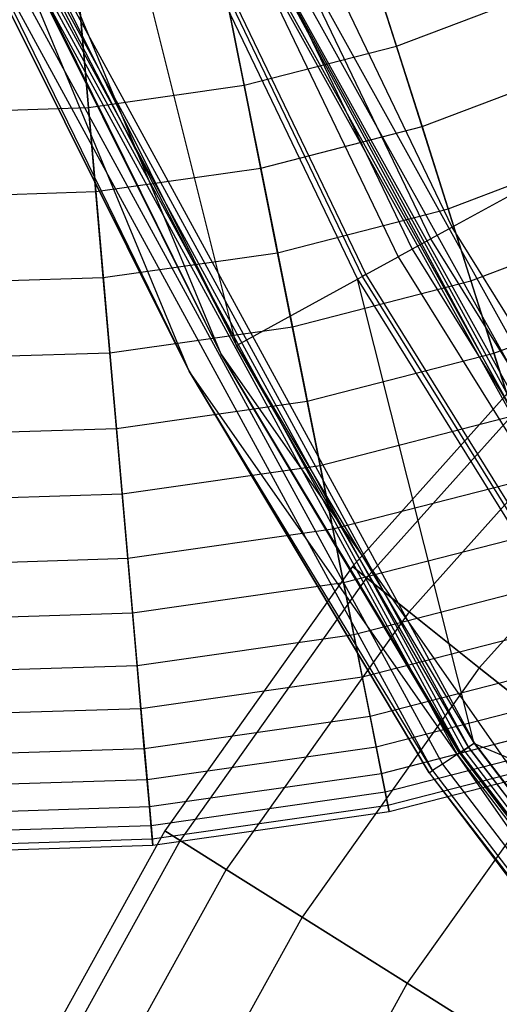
# Model space of a CAD drawing. Extents: x 0.2 to 44.2, y -21.9 to 24.
# Tile 38 of 239: x 6.4 to 7.7, y -10.2 to -7.4. Entities that reach past the tile are written whole.
import ezdxf

# ---------------------------------------------------------------- set-up
doc = ezdxf.new("R2010")
doc.units = 0
doc.header["$LTSCALE"] = 2.54
doc.layers.get('0').update_dxf_attribs({"color": 13, "linetype": 'CONTINUOUS'})

# ---------------------------------------------------------------- blocks, each defined once
blk = doc.blocks.new('KARO-10934_STL')
at = {"color": 0}
for p, q in [((22.1855, 0, 125.7675), (7.5679, -8.0129, 125.8858)), ((22.1855, 0, 125.7675), (7.5679, -8.0129, 125.8858)), ((5.487, -4.8882, 124.285), (6.9282, -8.3636, 124.285)), ((5.487, -4.8882, 126.1525), (6.9282, -8.3636, 124.285)), ((5.487, -4.8882, 124.285), (6.9282, -8.3636, 124.285)), ((5.487, -4.8882, 126.1525), (6.9282, -8.3636, 124.285)), ((6.8405, -8.4117, 124.285), (5.391, -4.9163, 124.285)), ((6.8405, -8.4117, 124.285), (5.391, -4.9163, 124.285)), ((7.5679, -8.0129, 125.8858), (6.7873, -6.3855, 125.8858)), ((7.5679, -8.0129, 125.8858), (6.7873, -6.3855, 125.8858)), ((7.5088, -8.0453, 125.8986), (6.725, -6.4113, 125.8986)), ((7.5088, -8.0453, 125.8986), (6.725, -6.4113, 125.8986)), ((6.63, -6.4507, 125.9865), (7.4186, -8.0948, 125.9865)), ((6.63, -6.4507, 125.9865), (7.4186, -8.0948, 125.9865)), ((6.6704, -6.434, 125.9335), (7.457, -8.0737, 125.9335)), ((6.6704, -6.434, 125.9335), (7.457, -8.0737, 125.9335)), ((6.9712, -8.34, 126.2025), (6.5113, -6.4999, 126.1937)), ((6.5113, -6.4999, 126.1937), (7.306, -8.1565, 126.1937)), ((6.9712, -8.34, 126.2025), (6.5113, -6.4999, 126.1937)), ((6.5113, -6.4999, 126.1937), (7.306, -8.1565, 126.1937)), ((7.3197, -8.149, 126.1818), (6.5258, -6.4939, 126.1818)), ((7.3197, -8.149, 126.1818), (6.5258, -6.4939, 126.1818)), ((6.5353, -6.49, 126.1649), (7.3288, -8.144, 126.1649)), ((6.5353, -6.49, 126.1649), (7.3288, -8.144, 126.1649)), ((7.9283, -8.8866, 124.3996), (6.9037, -6.979, 125.9495)), ((7.9283, -8.8866, 124.3996), (6.9037, -6.979, 125.9495)), ((8.0524, -9.0828, 125.9495), (6.9037, -6.979, 125.9495)), ((8.0524, -9.0828, 125.9495), (6.9037, -6.979, 125.9495)), ((6.3585, -7.1091, 126.2025), (6.9712, -8.34, 126.2025)), ((6.3585, -7.1091, 126.2025), (6.9712, -8.34, 126.2025)), ((6.3592, -7.1088, 126.3025), (7.6298, -9.4414, 126.3025)), ((6.3592, -7.1088, 126.3025), (7.6298, -9.4414, 126.3025)), ((6.3069, -7.1323, 126.291), (7.5817, -9.4726, 126.291)), ((6.3069, -7.1323, 126.291), (7.5817, -9.4726, 126.291)), ((6.3138, -7.1292, 126.1525), (6.9282, -8.3636, 124.285)), ((6.3138, -7.1292, 126.1525), (6.9282, -8.3636, 126.1525)), ((6.3138, -7.1292, 126.1525), (6.9282, -8.3636, 124.285)), ((6.3138, -7.1292, 126.1525), (6.9282, -8.3636, 126.1525)), ((6.3172, -7.1277, 126.1714), (6.9282, -8.3636, 126.1525)), ((6.3172, -7.1277, 126.1714), (7.5912, -9.4664, 126.1714)), ((6.3172, -7.1277, 126.1714), (6.9282, -8.3636, 126.1525)), ((6.3172, -7.1277, 126.1714), (7.5912, -9.4664, 126.1714)), ((6.3269, -7.1234, 126.1875), (7.6001, -9.4607, 126.1875)), ((6.3269, -7.1234, 126.1875), (7.6001, -9.4607, 126.1875)), ((6.3414, -7.1168, 126.1984), (7.6134, -9.452, 126.1984)), ((6.3414, -7.1168, 126.1984), (7.6134, -9.452, 126.1984)), ((6.3414, -7.1168, 126.1984), (6.9712, -8.34, 126.2025)), ((6.3414, -7.1168, 126.1984), (6.9712, -8.34, 126.2025)), ((6.233, -7.1655, 126.2098), (7.5138, -9.5167, 126.2098)), ((6.233, -7.1655, 126.2098), (7.5138, -9.5167, 126.2098)), ((6.233, -7.1655, 126.2098), (6.8405, -8.4117, 126.1525)), ((6.233, -7.1655, 126.2098), (6.8405, -8.4117, 126.1525)), ((6.2626, -7.1522, 126.2584), (7.541, -9.499, 126.2584)), ((6.2626, -7.1522, 126.2584), (7.541, -9.499, 126.2584)), ((6.2226, -7.1702, 126.1525), (6.8405, -8.4117, 126.1525)), ((6.8405, -8.4117, 124.285), (6.2226, -7.1702, 126.1525)), ((6.8405, -8.4117, 124.285), (6.2226, -7.1702, 126.1525)), ((6.2226, -7.1702, 126.1525), (6.8405, -8.4117, 126.1525)), ((8.0131, -8.8337, 124.2995), (7.1922, -7.3546, 124.2995)), ((8.0131, -8.8337, 124.2995), (7.1922, -7.3546, 124.2995)), ((7.1578, -7.3714, 124.3072), (7.9807, -8.8539, 124.3072)), ((7.1578, -7.3714, 124.3072), (7.9807, -8.8539, 124.3072)), ((7.1024, -7.3986, 124.3996), (7.9283, -8.8866, 124.3996)), ((7.1024, -7.3986, 124.3996), (7.9283, -8.8866, 124.3996)), ((7.1092, -7.3953, 124.3613), (7.9347, -8.8826, 124.3613)), ((7.1092, -7.3953, 124.3613), (7.9347, -8.8826, 124.3613)), ((7.1287, -7.3857, 124.3288), (7.9531, -8.8711, 124.3288)), ((7.1287, -7.3857, 124.3288), (7.9531, -8.8711, 124.3288)), ((7.5679, -8.0129, 125.8858), (7.5088, -8.0453, 125.8986)), ((7.5679, -8.0129, 125.8858), (7.5088, -8.0453, 125.8986)), ((8.52, -9.5464, 125.8858), (7.5679, -8.0129, 125.8858)), ((8.52, -9.5464, 125.8858), (7.5679, -8.0129, 125.8858)), ((7.5088, -8.0453, 125.8986), (7.457, -8.0737, 125.9335)), ((7.5088, -8.0453, 125.8986), (7.457, -8.0737, 125.9335)), ((8.4647, -9.585, 125.8986), (7.5088, -8.0453, 125.8986)), ((8.4647, -9.585, 125.8986), (7.5088, -8.0453, 125.8986)), ((7.457, -8.0737, 125.9335), (7.4186, -8.0948, 125.9865)), ((7.457, -8.0737, 125.9335), (7.4186, -8.0948, 125.9865)), ((7.457, -8.0737, 125.9335), (8.4162, -9.6188, 125.9335)), ((7.457, -8.0737, 125.9335), (8.4162, -9.6188, 125.9335)), ((7.3288, -8.144, 126.1649), (7.4186, -8.0948, 125.9865)), ((7.3288, -8.144, 126.1649), (7.4186, -8.0948, 125.9865)), ((7.4186, -8.0948, 125.9865), (8.3804, -9.6439, 125.9865)), ((7.4186, -8.0948, 125.9865), (8.3804, -9.6439, 125.9865)), ((7.3288, -8.144, 126.1649), (7.3197, -8.149, 126.1818)), ((7.3288, -8.144, 126.1649), (7.3197, -8.149, 126.1818)), ((7.3288, -8.144, 126.1649), (8.2964, -9.7026, 126.1649)), ((7.3288, -8.144, 126.1649), (8.2964, -9.7026, 126.1649)), ((6.9712, -8.34, 126.2025), (7.306, -8.1565, 126.1937)), ((6.9712, -8.34, 126.2025), (7.306, -8.1565, 126.1937)), ((7.3197, -8.149, 126.1818), (7.306, -8.1565, 126.1937)), ((7.3197, -8.149, 126.1818), (7.306, -8.1565, 126.1937)), ((7.6292, -9.4418, 126.2025), (7.306, -8.1565, 126.1937)), ((7.306, -8.1565, 126.1937), (8.2751, -9.7175, 126.1937)), ((7.6292, -9.4418, 126.2025), (7.306, -8.1565, 126.1937)), ((7.306, -8.1565, 126.1937), (8.2751, -9.7175, 126.1937)), ((8.2879, -9.7085, 126.1818), (7.3197, -8.149, 126.1818)), ((8.2879, -9.7085, 126.1818), (7.3197, -8.149, 126.1818)), ((6.9282, -8.3636, 124.285), (9.0828, -11.4479, 124.285)), ((6.9282, -8.3636, 126.1525), (6.9282, -8.3636, 124.285)), ((6.9282, -8.3636, 126.1525), (6.9282, -8.3636, 124.285)), ((6.9282, -8.3636, 126.1525), (7.5881, -9.4685, 126.1525)), ((7.5881, -9.4685, 126.1525), (6.9282, -8.3636, 124.285)), ((7.5881, -9.4685, 126.1525), (6.9282, -8.3636, 124.285)), ((6.9282, -8.3636, 124.285), (9.0828, -11.4479, 124.285)), ((6.9282, -8.3636, 126.1525), (7.5881, -9.4685, 126.1525)), ((6.9282, -8.3636, 126.1525), (7.5912, -9.4664, 126.1714)), ((6.9282, -8.3636, 126.1525), (7.5912, -9.4664, 126.1714)), ((6.9712, -8.34, 126.2025), (7.6292, -9.4418, 126.2025)), ((7.6134, -9.452, 126.1984), (6.9712, -8.34, 126.2025)), ((7.6134, -9.452, 126.1984), (6.9712, -8.34, 126.2025)), ((6.9712, -8.34, 126.2025), (7.6292, -9.4418, 126.2025)), ((9.0075, -11.5137, 124.285), (6.8405, -8.4117, 124.285)), ((6.8405, -8.4117, 126.1525), (7.5042, -9.5229, 126.1525)), ((7.5138, -9.5167, 126.2098), (6.8405, -8.4117, 126.1525)), ((7.5138, -9.5167, 126.2098), (6.8405, -8.4117, 126.1525)), ((9.0075, -11.5137, 126.1525), (6.8405, -8.4117, 124.285)), ((9.0075, -11.5137, 124.285), (6.8405, -8.4117, 124.285)), ((9.0075, -11.5137, 126.1525), (6.8405, -8.4117, 124.285)), ((7.5042, -9.5229, 126.1525), (6.8405, -8.4117, 124.285)), ((6.8405, -8.4117, 124.285), (6.8405, -8.4117, 126.1525)), ((6.8405, -8.4117, 124.285), (6.8405, -8.4117, 126.1525)), ((7.5042, -9.5229, 126.1525), (6.8405, -8.4117, 124.285)), ((6.8405, -8.4117, 126.1525), (7.5042, -9.5229, 126.1525)), ((7.6298, -9.4414, 126.3025), (7.5817, -9.4726, 126.291)), ((7.6298, -9.4414, 126.3025), (7.5817, -9.4726, 126.291)), ((7.6001, -9.4607, 126.1875), (7.6134, -9.452, 126.1984)), ((7.6001, -9.4607, 126.1875), (7.6134, -9.452, 126.1984)), ((7.6292, -9.4418, 126.2025), (7.6134, -9.452, 126.1984)), ((7.6292, -9.4418, 126.2025), (7.6134, -9.452, 126.1984)), ((7.6134, -9.452, 126.1984), (9.2271, -11.5657, 126.1984)), ((9.1197, -11.4157, 126.2025), (7.6134, -9.452, 126.1984)), ((9.1197, -11.4157, 126.2025), (7.6134, -9.452, 126.1984)), ((7.6134, -9.452, 126.1984), (9.2271, -11.5657, 126.1984)), ((7.6292, -9.4418, 126.2025), (9.1197, -11.4157, 126.2025)), ((7.6292, -9.4418, 126.2025), (9.1197, -11.4157, 126.2025)), ((7.6292, -9.4418, 126.2025), (8.2751, -9.7175, 126.1937)), ((7.6292, -9.4418, 126.2025), (8.2751, -9.7175, 126.1937)), ((7.6298, -9.4414, 126.3025), (9.2416, -11.5527, 126.3025)), ((7.6298, -9.4414, 126.3025), (9.2416, -11.5527, 126.3025)), ((7.5817, -9.4726, 126.291), (7.541, -9.499, 126.2584)), ((7.5817, -9.4726, 126.291), (7.541, -9.499, 126.2584)), ((7.5817, -9.4726, 126.291), (9.1989, -11.5908, 126.291)), ((7.5817, -9.4726, 126.291), (9.1989, -11.5908, 126.291)), ((7.5881, -9.4685, 126.1525), (7.5912, -9.4664, 126.1714)), ((7.5881, -9.4685, 126.1525), (7.5912, -9.4664, 126.1714)), ((7.5881, -9.4685, 126.1525), (9.0828, -11.4479, 124.285)), ((7.5881, -9.4685, 126.1525), (9.0828, -11.4479, 124.285)), ((7.5881, -9.4685, 126.1525), (9.0828, -11.4479, 126.1525)), ((7.5881, -9.4685, 126.1525), (9.0828, -11.4479, 126.1525)), ((7.5912, -9.4664, 126.1714), (7.6001, -9.4607, 126.1875)), ((7.5912, -9.4664, 126.1714), (7.6001, -9.4607, 126.1875)), ((7.5912, -9.4664, 126.1714), (9.0828, -11.4479, 126.1525)), ((7.5912, -9.4664, 126.1714), (9.0828, -11.4479, 126.1525)), ((7.5912, -9.4664, 126.1714), (9.2073, -11.5833, 126.1714)), ((7.5912, -9.4664, 126.1714), (9.2073, -11.5833, 126.1714)), ((7.6001, -9.4607, 126.1875), (9.2152, -11.5763, 126.1875)), ((7.6001, -9.4607, 126.1875), (9.2152, -11.5763, 126.1875)), ((7.541, -9.499, 126.2584), (7.5138, -9.5167, 126.2098)), ((7.541, -9.499, 126.2584), (7.5138, -9.5167, 126.2098)), ((7.541, -9.499, 126.2584), (9.1626, -11.6232, 126.2584)), ((7.541, -9.499, 126.2584), (9.1626, -11.6232, 126.2584)), ((7.5042, -9.5229, 126.1525), (7.5138, -9.5167, 126.2098)), ((7.5042, -9.5229, 126.1525), (7.5138, -9.5167, 126.2098)), ((7.5042, -9.5229, 126.1525), (9.1384, -11.6448, 126.2098)), ((7.5042, -9.5229, 126.1525), (9.1384, -11.6448, 126.2098)), ((7.5042, -9.5229, 126.1525), (9.0075, -11.5137, 126.1525)), ((7.5042, -9.5229, 126.1525), (9.0075, -11.5137, 126.1525)), ((7.5138, -9.5167, 126.2098), (9.1384, -11.6448, 126.2098)), ((7.5138, -9.5167, 126.2098), (9.1384, -11.6448, 126.2098))]:
    blk.add_line(p, q, dxfattribs=at)
blk = doc.blocks.new('GRUPUJ_1')
at = {"color": 0}
for p, q in [((7.1915, 14.4288, 44.5184), (7.034, 14.9251, 44.925)), ((7.1915, 14.4288, 44.5184), (7.034, 14.9251, 44.925)), ((6.7703, 14.3203, 44.5184), (6.6684, 14.8309, 44.925)), ((6.7703, 14.3203, 44.5184), (6.6684, 14.8309, 44.925)), ((6.3398, 14.2588, 44.5184), (6.2946, 14.7775, 44.925)), ((6.3398, 14.2588, 44.5184), (6.2946, 14.7775, 44.925)), ((7.1115, 14.6809, 35.2636), (7.2623, 14.2059, 35.6972)), ((7.1115, 14.6809, 35.2636), (7.2623, 14.2059, 35.6972)), ((7.1915, 14.4288, 44.5184), (7.5982, 14.583, 44.5184)), ((7.1915, 14.4288, 44.5184), (7.5982, 14.583, 44.5184)), ((6.7186, 14.5797, 35.2636), (6.8161, 14.0909, 35.6972)), ((6.7186, 14.5797, 35.2636), (6.8161, 14.0909, 35.6972)), ((6.3168, 14.5223, 35.2636), (6.36, 14.0258, 35.6972)), ((6.3168, 14.5223, 35.2636), (6.36, 14.0258, 35.6972)), ((6.7703, 14.3203, 44.5184), (7.1915, 14.4288, 44.5184)), ((6.7703, 14.3203, 44.5184), (7.1915, 14.4288, 44.5184)), ((7.3345, 13.9782, 44.057), (7.1915, 14.4288, 44.5184)), ((7.3345, 13.9782, 44.057), (7.1915, 14.4288, 44.5184)), ((7.2623, 14.2059, 35.6972), (7.6931, 14.3692, 35.6972)), ((7.2623, 14.2059, 35.6972), (7.6931, 14.3692, 35.6972)), ((6.3398, 14.2588, 44.5184), (6.7703, 14.3203, 44.5184)), ((6.3398, 14.2588, 44.5184), (6.7703, 14.3203, 44.5184)), ((6.8629, 13.8567, 44.057), (6.7703, 14.3203, 44.5184)), ((6.8629, 13.8567, 44.057), (6.7703, 14.3203, 44.5184)), ((5.905, 14.245, 44.5184), (6.3398, 14.2588, 44.5184)), ((5.905, 14.245, 44.5184), (6.3398, 14.2588, 44.5184)), ((6.3808, 13.7878, 44.057), (6.3398, 14.2588, 44.5184)), ((6.3808, 13.7878, 44.057), (6.3398, 14.2588, 44.5184)), ((6.8161, 14.0909, 35.6972), (7.2623, 14.2059, 35.6972)), ((6.8161, 14.0909, 35.6972), (7.2623, 14.2059, 35.6972)), ((7.2623, 14.2059, 35.6972), (7.3977, 13.7792, 36.183)), ((7.2623, 14.2059, 35.6972), (7.3977, 13.7792, 36.183)), ((7.3345, 13.9782, 44.057), (7.7899, 14.1508, 44.057)), ((7.3345, 13.9782, 44.057), (7.7899, 14.1508, 44.057)), ((6.36, 14.0258, 35.6972), (6.8161, 14.0909, 35.6972)), ((6.36, 14.0258, 35.6972), (6.8161, 14.0909, 35.6972)), ((6.8161, 14.0909, 35.6972), (6.9038, 13.6519, 36.183)), ((6.8161, 14.0909, 35.6972), (6.9038, 13.6519, 36.183)), ((5.8996, 14.0112, 35.6972), (6.36, 14.0258, 35.6972)), ((5.8996, 14.0112, 35.6972), (6.36, 14.0258, 35.6972)), ((6.36, 14.0258, 35.6972), (6.3989, 13.5798, 36.183)), ((6.36, 14.0258, 35.6972), (6.3989, 13.5798, 36.183)), ((6.8629, 13.8567, 44.057), (7.3345, 13.9782, 44.057)), ((6.8629, 13.8567, 44.057), (7.3345, 13.9782, 44.057)), ((7.4613, 13.5786, 43.5464), (7.3345, 13.9782, 44.057)), ((7.4613, 13.5786, 43.5464), (7.3345, 13.9782, 44.057)), ((7.3977, 13.7792, 36.183), (7.8746, 13.96, 36.183)), ((7.3977, 13.7792, 36.183), (7.8746, 13.96, 36.183)), ((6.3808, 13.7878, 44.057), (6.8629, 13.8567, 44.057)), ((6.3808, 13.7878, 44.057), (6.8629, 13.8567, 44.057)), ((6.945, 13.4455, 43.5464), (6.8629, 13.8567, 44.057)), ((6.945, 13.4455, 43.5464), (6.8629, 13.8567, 44.057)), ((5.894, 13.7723, 44.057), (6.3808, 13.7878, 44.057)), ((5.894, 13.7723, 44.057), (6.3808, 13.7878, 44.057)), ((6.4171, 13.3701, 43.5464), (6.3808, 13.7878, 44.057)), ((6.4171, 13.3701, 43.5464), (6.3808, 13.7878, 44.057)), ((6.9038, 13.6519, 36.183), (7.3977, 13.7792, 36.183)), ((6.9038, 13.6519, 36.183), (7.3977, 13.7792, 36.183)), ((7.3977, 13.7792, 36.183), (7.5161, 13.4059, 36.715)), ((7.3977, 13.7792, 36.183), (7.5161, 13.4059, 36.715)), ((7.4613, 13.5786, 43.5464), (7.9599, 13.7676, 43.5464)), ((7.4613, 13.5786, 43.5464), (7.9599, 13.7676, 43.5464)), ((7.6676, 13.6569, 10.9413), (7.0698, 12.9879, 10.9413)), ((7.6676, 13.6569, 10.9413), (7.0698, 12.9879, 10.9413)), ((6.3989, 13.5798, 36.183), (6.9038, 13.6519, 36.183)), ((6.3989, 13.5798, 36.183), (6.9038, 13.6519, 36.183)), ((6.9038, 13.6519, 36.183), (6.9804, 13.2679, 36.715)), ((6.9038, 13.6519, 36.183), (6.9804, 13.2679, 36.715)), ((7.7031, 13.6213, 11.837), (7.1091, 12.9566, 11.837)), ((7.7031, 13.6213, 10.0456), (7.1091, 12.9566, 10.0456)), ((7.7031, 13.6213, 11.837), (7.1091, 12.9566, 11.837)), ((7.7031, 13.6213, 10.0456), (7.1091, 12.9566, 10.0456)), ((5.8891, 13.5636, 36.183), (6.3989, 13.5798, 36.183)), ((5.8891, 13.5636, 36.183), (6.3989, 13.5798, 36.183)), ((6.3989, 13.5798, 36.183), (6.4328, 13.1897, 36.715)), ((6.3989, 13.5798, 36.183), (6.4328, 13.1897, 36.715)), ((6.945, 13.4455, 43.5464), (7.4613, 13.5786, 43.5464)), ((6.945, 13.4455, 43.5464), (7.4613, 13.5786, 43.5464)), ((7.5704, 13.2349, 42.9929), (7.4613, 13.5786, 43.5464)), ((7.5704, 13.2349, 42.9929), (7.4613, 13.5786, 43.5464)), ((7.8094, 13.515, 12.7214), (7.2266, 12.8629, 12.7214)), ((7.8094, 13.515, 9.1611), (7.2266, 12.8629, 9.1611)), ((7.8094, 13.515, 12.7214), (7.2266, 12.8629, 12.7214)), ((7.8094, 13.515, 9.1611), (7.2266, 12.8629, 9.1611)), ((6.4171, 13.3701, 43.5464), (6.945, 13.4455, 43.5464)), ((6.4171, 13.3701, 43.5464), (6.945, 13.4455, 43.5464)), ((7.0156, 13.092, 42.9929), (6.945, 13.4455, 43.5464)), ((7.0156, 13.092, 42.9929), (6.945, 13.4455, 43.5464)), ((6.9804, 13.2679, 36.715), (7.5161, 13.4059, 36.715)), ((6.9804, 13.2679, 36.715), (7.5161, 13.4059, 36.715)), ((5.8842, 13.3532, 43.5464), (6.4171, 13.3701, 43.5464)), ((5.8842, 13.3532, 43.5464), (6.4171, 13.3701, 43.5464)), ((6.4484, 13.0109, 42.9929), (6.4171, 13.3701, 43.5464)), ((6.4484, 13.0109, 42.9929), (6.4171, 13.3701, 43.5464)), ((7.985, 13.3394, 13.5835), (7.4208, 12.708, 13.5835)), ((7.985, 13.3394, 8.299), (7.4208, 12.708, 8.299)), ((7.985, 13.3394, 13.5835), (7.4208, 12.708, 13.5835)), ((7.985, 13.3394, 8.299), (7.4208, 12.708, 8.299)), ((6.4328, 13.1897, 36.715), (6.9804, 13.2679, 36.715)), ((6.4328, 13.1897, 36.715), (6.9804, 13.2679, 36.715)), ((6.9804, 13.2679, 36.715), (7.0452, 12.9436, 37.2869)), ((6.9804, 13.2679, 36.715), (7.0452, 12.9436, 37.2869)), ((7.0156, 13.092, 42.9929), (7.5704, 13.2349, 42.9929)), ((7.0156, 13.092, 42.9929), (7.5704, 13.2349, 42.9929)), ((5.8799, 13.1721, 36.715), (6.4328, 13.1897, 36.715)), ((5.8799, 13.1721, 36.715), (6.4328, 13.1897, 36.715)), ((6.4328, 13.1897, 36.715), (6.4615, 12.8602, 37.2869)), ((6.4328, 13.1897, 36.715), (6.4615, 12.8602, 37.2869)), ((6.4484, 13.0109, 42.9929), (7.0156, 13.092, 42.9929)), ((6.4484, 13.0109, 42.9929), (7.0156, 13.092, 42.9929)), ((7.0738, 12.8002, 42.403), (7.0156, 13.092, 42.9929)), ((7.0738, 12.8002, 42.403), (7.0156, 13.092, 42.9929)), ((7.0452, 12.9436, 37.2869), (7.6161, 13.0907, 37.2869)), ((7.0452, 12.9436, 37.2869), (7.6161, 13.0907, 37.2869)), ((5.8757, 12.9928, 42.9929), (6.4484, 13.0109, 42.9929)), ((5.8757, 12.9928, 42.9929), (6.4484, 13.0109, 42.9929)), ((6.4742, 12.7146, 42.403), (6.4484, 13.0109, 42.9929)), ((6.4742, 12.7146, 42.403), (6.4484, 13.0109, 42.9929)), ((7.0698, 12.9879, 10.9413), (6.5506, 12.2563, 10.9413)), ((7.0698, 12.9879, 10.9413), (6.5506, 12.2563, 10.9413)), ((7.0698, 12.9879, 10.9413), (7.1091, 12.9566, 11.837)), ((7.1091, 12.9566, 10.0456), (7.0698, 12.9879, 10.9413)), ((7.1091, 12.9566, 10.0456), (7.0698, 12.9879, 10.9413)), ((7.0698, 12.9879, 10.9413), (7.1091, 12.9566, 11.837)), ((7.1091, 12.9566, 11.837), (6.5932, 12.2295, 11.837)), ((7.1091, 12.9566, 10.0456), (6.5932, 12.2295, 10.0456)), ((7.1091, 12.9566, 10.0456), (6.5932, 12.2295, 10.0456)), ((7.1091, 12.9566, 11.837), (6.5932, 12.2295, 11.837)), ((7.0738, 12.8002, 42.403), (7.6604, 12.9514, 42.403)), ((7.0738, 12.8002, 42.403), (7.6604, 12.9514, 42.403)), ((7.1091, 12.9566, 11.837), (7.2266, 12.8629, 12.7214)), ((7.2266, 12.8629, 9.1611), (7.1091, 12.9566, 10.0456)), ((7.1091, 12.9566, 11.837), (7.2266, 12.8629, 12.7214)), ((7.2266, 12.8629, 9.1611), (7.1091, 12.9566, 10.0456)), ((6.4615, 12.8602, 37.2869), (7.0452, 12.9436, 37.2869)), ((6.4615, 12.8602, 37.2869), (7.0452, 12.9436, 37.2869)), ((7.0452, 12.9436, 37.2869), (7.0972, 12.6829, 37.8917)), ((7.0452, 12.9436, 37.2869), (7.0972, 12.6829, 37.8917)), ((5.8722, 12.8415, 37.2869), (6.4615, 12.8602, 37.2869)), ((5.8722, 12.8415, 37.2869), (6.4615, 12.8602, 37.2869)), ((6.4615, 12.8602, 37.2869), (6.4845, 12.5954, 37.8917)), ((6.4615, 12.8602, 37.2869), (6.4845, 12.5954, 37.8917)), ((7.2266, 12.8629, 12.7214), (6.7205, 12.1495, 12.7214)), ((7.2266, 12.8629, 12.7214), (6.7205, 12.1495, 12.7214)), ((7.2266, 12.8629, 9.1611), (6.7205, 12.1495, 9.1611)), ((7.2266, 12.8629, 9.1611), (6.7205, 12.1495, 9.1611)), ((7.0972, 12.6829, 37.8917), (7.6965, 12.8373, 37.8917)), ((7.0972, 12.6829, 37.8917), (7.6965, 12.8373, 37.8917)), ((7.2266, 12.8629, 12.7214), (7.4208, 12.708, 13.5835)), ((7.4208, 12.708, 8.299), (7.2266, 12.8629, 9.1611)), ((7.2266, 12.8629, 12.7214), (7.4208, 12.708, 13.5835)), ((7.4208, 12.708, 8.299), (7.2266, 12.8629, 9.1611)), ((6.4742, 12.7146, 42.403), (7.0738, 12.8002, 42.403)), ((6.4742, 12.7146, 42.403), (7.0738, 12.8002, 42.403)), ((7.119, 12.5738, 41.784), (7.0738, 12.8002, 42.403)), ((7.119, 12.5738, 41.784), (7.0738, 12.8002, 42.403)), ((7.119, 12.5738, 41.784), (7.7302, 12.7313, 41.784)), ((7.119, 12.5738, 41.784), (7.7302, 12.7313, 41.784)), ((5.8687, 12.6954, 42.403), (6.4742, 12.7146, 42.403)), ((5.8687, 12.6954, 42.403), (6.4742, 12.7146, 42.403)), ((6.4942, 12.4846, 41.784), (6.4742, 12.7146, 42.403)), ((6.4942, 12.4846, 41.784), (6.4742, 12.7146, 42.403)), ((7.4208, 12.708, 13.5835), (6.9308, 12.0174, 13.5835)), ((7.4208, 12.708, 13.5835), (6.9308, 12.0174, 13.5835)), ((7.4208, 12.708, 8.299), (6.9308, 12.0174, 8.299)), ((7.4208, 12.708, 8.299), (6.9308, 12.0174, 8.299)), ((7.4208, 12.708, 13.5835), (7.6892, 12.494, 14.4123)), ((7.6892, 12.494, 7.4702), (7.4208, 12.708, 8.299)), ((7.4208, 12.708, 13.5835), (7.6892, 12.494, 14.4123)), ((7.6892, 12.494, 7.4702), (7.4208, 12.708, 8.299)), ((6.4845, 12.5954, 37.8917), (7.0972, 12.6829, 37.8917)), ((6.4845, 12.5954, 37.8917), (7.0972, 12.6829, 37.8917)), ((7.0972, 12.6829, 37.8917), (7.1359, 12.489, 38.522)), ((7.0972, 12.6829, 37.8917), (7.1359, 12.489, 38.522)), ((7.1359, 12.489, 38.522), (7.7563, 12.6489, 38.522)), ((7.1359, 12.489, 38.522), (7.7563, 12.6489, 38.522)), ((5.8659, 12.5758, 37.8917), (6.4845, 12.5954, 37.8917)), ((5.8659, 12.5758, 37.8917), (6.4845, 12.5954, 37.8917)), ((6.4845, 12.5954, 37.8917), (6.5017, 12.3984, 38.522)), ((6.4845, 12.5954, 37.8917), (6.5017, 12.3984, 38.522)), ((6.4942, 12.4846, 41.784), (7.119, 12.5738, 41.784)), ((6.4942, 12.4846, 41.784), (7.119, 12.5738, 41.784)), ((7.1506, 12.4156, 41.1435), (7.119, 12.5738, 41.784)), ((7.1506, 12.4156, 41.1435), (7.119, 12.5738, 41.784)), ((7.1506, 12.4156, 41.1435), (7.779, 12.5775, 41.1435)), ((7.1506, 12.4156, 41.1435), (7.779, 12.5775, 41.1435)), ((7.1608, 12.3643, 39.1703), (7.7948, 12.5276, 39.1703)), ((7.1608, 12.3643, 39.1703), (7.7948, 12.5276, 39.1703)), ((5.8633, 12.4646, 41.784), (6.4942, 12.4846, 41.784)), ((5.8633, 12.4646, 41.784), (6.4942, 12.4846, 41.784)), ((6.5082, 12.3238, 41.1435), (6.4942, 12.4846, 41.784)), ((6.5082, 12.3238, 41.1435), (6.4942, 12.4846, 41.784)), ((6.5017, 12.3984, 38.522), (7.1359, 12.489, 38.522)), ((6.5017, 12.3984, 38.522), (7.1359, 12.489, 38.522)), ((7.1359, 12.489, 38.522), (7.1608, 12.3643, 39.1703)), ((7.1359, 12.489, 38.522), (7.1608, 12.3643, 39.1703)), ((7.1682, 12.3273, 40.489), (7.8062, 12.4917, 40.489)), ((7.1682, 12.3273, 40.489), (7.8062, 12.4917, 40.489)), ((7.6892, 12.494, 14.4123), (7.2214, 11.8348, 14.4123)), ((7.6892, 12.494, 7.4702), (7.2214, 11.8348, 7.4702)), ((7.6892, 12.494, 14.4123), (7.2214, 11.8348, 14.4123)), ((7.6892, 12.494, 7.4702), (7.2214, 11.8348, 7.4702)), ((7.1716, 12.3101, 39.8286), (7.8115, 12.475, 39.8286)), ((7.1716, 12.3101, 39.8286), (7.8115, 12.475, 39.8286)), ((6.5082, 12.3238, 41.1435), (7.1506, 12.4156, 41.1435)), ((6.5082, 12.3238, 41.1435), (7.1506, 12.4156, 41.1435)), ((7.1682, 12.3273, 40.489), (7.1506, 12.4156, 41.1435)), ((7.1682, 12.3273, 40.489), (7.1506, 12.4156, 41.1435)), ((5.8613, 12.3781, 38.522), (6.5017, 12.3984, 38.522)), ((5.8613, 12.3781, 38.522), (6.5017, 12.3984, 38.522)), ((6.5017, 12.3984, 38.522), (6.5127, 12.2716, 39.1703)), ((6.5017, 12.3984, 38.522), (6.5127, 12.2716, 39.1703)), ((6.5127, 12.2716, 39.1703), (7.1608, 12.3643, 39.1703)), ((6.5127, 12.2716, 39.1703), (7.1608, 12.3643, 39.1703)), ((7.1608, 12.3643, 39.1703), (7.1716, 12.3101, 39.8286)), ((7.1608, 12.3643, 39.1703), (7.1716, 12.3101, 39.8286)), ((5.8596, 12.3032, 41.1435), (6.5082, 12.3238, 41.1435)), ((5.8596, 12.3032, 41.1435), (6.5082, 12.3238, 41.1435)), ((6.516, 12.2341, 40.489), (6.5082, 12.3238, 41.1435)), ((6.516, 12.2341, 40.489), (6.5082, 12.3238, 41.1435)), ((6.516, 12.2341, 40.489), (7.1682, 12.3273, 40.489)), ((6.516, 12.2341, 40.489), (7.1682, 12.3273, 40.489)), ((7.1716, 12.3101, 39.8286), (7.1682, 12.3273, 40.489)), ((7.1716, 12.3101, 39.8286), (7.1682, 12.3273, 40.489)), ((6.5175, 12.2167, 39.8286), (7.1716, 12.3101, 39.8286)), ((6.5175, 12.2167, 39.8286), (7.1716, 12.3101, 39.8286)), ((5.8583, 12.2509, 39.1703), (6.5127, 12.2716, 39.1703)), ((5.8583, 12.2509, 39.1703), (6.5127, 12.2716, 39.1703)), ((6.5127, 12.2716, 39.1703), (6.5175, 12.2167, 39.8286)), ((6.5127, 12.2716, 39.1703), (6.5175, 12.2167, 39.8286)), ((6.5506, 12.2563, 10.9413), (6.1167, 11.4711, 10.9413)), ((6.5506, 12.2563, 10.9413), (6.1167, 11.4711, 10.9413)), ((6.5932, 12.2295, 10.0456), (6.5506, 12.2563, 10.9413)), ((6.5506, 12.2563, 10.9413), (6.5932, 12.2295, 11.837)), ((6.5932, 12.2295, 10.0456), (6.5506, 12.2563, 10.9413)), ((6.5506, 12.2563, 10.9413), (6.5932, 12.2295, 11.837)), ((5.857, 12.1957, 39.8286), (6.5175, 12.2167, 39.8286)), ((5.857, 12.1957, 39.8286), (6.5175, 12.2167, 39.8286)), ((5.8574, 12.2132, 40.489), (6.516, 12.2341, 40.489)), ((5.8574, 12.2132, 40.489), (6.516, 12.2341, 40.489)), ((6.5932, 12.2295, 10.0456), (6.162, 11.4492, 10.0456)), ((6.5932, 12.2295, 11.837), (6.162, 11.4492, 11.837)), ((6.5932, 12.2295, 10.0456), (6.162, 11.4492, 10.0456)), ((6.5932, 12.2295, 11.837), (6.162, 11.4492, 11.837)), ((6.5175, 12.2167, 39.8286), (6.516, 12.2341, 40.489)), ((6.5175, 12.2167, 39.8286), (6.516, 12.2341, 40.489)), ((6.5932, 12.2295, 11.837), (6.7205, 12.1495, 12.7214)), ((6.7205, 12.1495, 9.1611), (6.5932, 12.2295, 10.0456)), ((6.5932, 12.2295, 11.837), (6.7205, 12.1495, 12.7214)), ((6.7205, 12.1495, 9.1611), (6.5932, 12.2295, 10.0456)), ((6.7205, 12.1495, 12.7214), (6.2974, 11.384, 12.7214)), ((6.7205, 12.1495, 9.1611), (6.2974, 11.384, 9.1611)), ((6.7205, 12.1495, 9.1611), (6.2974, 11.384, 9.1611)), ((6.7205, 12.1495, 12.7214), (6.2974, 11.384, 12.7214)), ((6.9308, 12.0174, 8.299), (6.7205, 12.1495, 9.1611)), ((6.7205, 12.1495, 12.7214), (6.9308, 12.0174, 13.5835)), ((6.7205, 12.1495, 12.7214), (6.9308, 12.0174, 13.5835)), ((6.9308, 12.0174, 8.299), (6.7205, 12.1495, 9.1611)), ((6.9308, 12.0174, 8.299), (6.5212, 11.2763, 8.299)), ((6.9308, 12.0174, 13.5835), (6.5212, 11.2763, 13.5835)), ((6.9308, 12.0174, 8.299), (6.5212, 11.2763, 8.299)), ((6.9308, 12.0174, 13.5835), (6.5212, 11.2763, 13.5835)), ((7.2214, 11.8348, 7.4702), (6.9308, 12.0174, 8.299)), ((6.9308, 12.0174, 13.5835), (7.2214, 11.8348, 14.4123)), ((6.9308, 12.0174, 13.5835), (7.2214, 11.8348, 14.4123)), ((7.2214, 11.8348, 7.4702), (6.9308, 12.0174, 8.299)), ((7.2214, 11.8348, 7.4702), (6.8305, 11.1273, 7.4702)), ((7.2214, 11.8348, 14.4123), (6.8305, 11.1273, 14.4123)), ((7.2214, 11.8348, 14.4123), (6.8305, 11.1273, 14.4123)), ((7.2214, 11.8348, 7.4702), (6.8305, 11.1273, 7.4702)), ((7.2214, 11.8348, 14.4123), (7.5889, 11.6039, 15.1975)), ((7.5889, 11.6039, 6.685), (7.2214, 11.8348, 7.4702)), ((7.5889, 11.6039, 6.685), (7.2214, 11.8348, 7.4702)), ((7.2214, 11.8348, 14.4123), (7.5889, 11.6039, 15.1975))]:
    blk.add_line(p, q, dxfattribs=at)
blk = doc.blocks.new('GRUPUJ_3')
at = {"color": 0}
for name, p in [('GRUPUJ_1', (0, 0)), ('KARO-10934_STL', (-0.2222, 21.9402, -1.2505))]:
    blk.add_blockref(name, p, dxfattribs=at)

msp = doc.modelspace()

# ---------------------------------------------------------------- block references
at = {"color": 0}
msp.add_blockref('GRUPUJ_3', (0.2222, -21.9402, 1.2505), dxfattribs=at)

doc.saveas('drawing.dxf')
